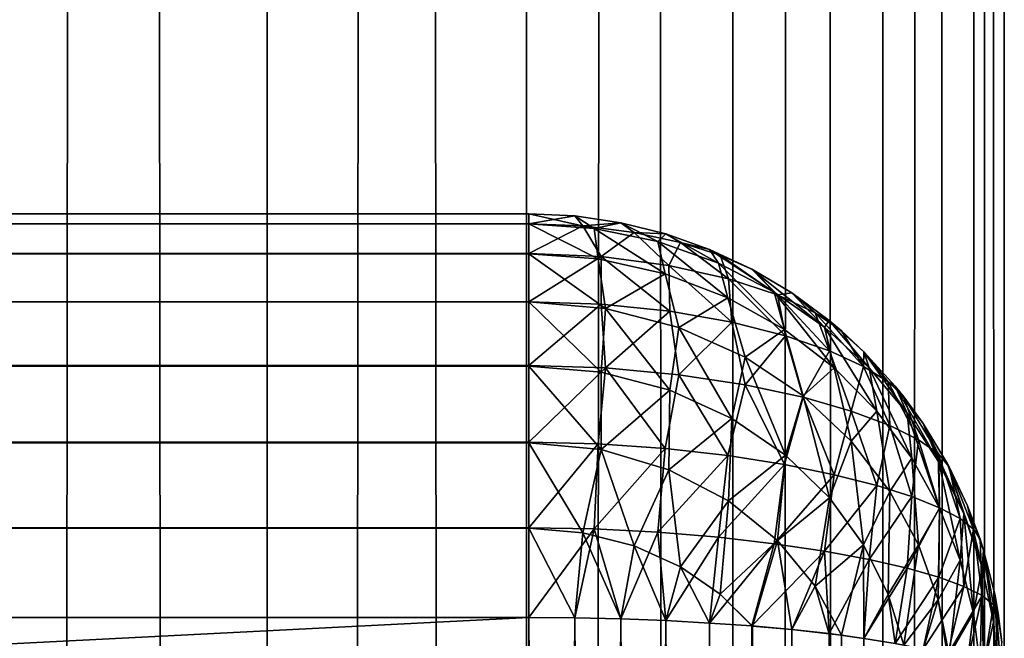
# Model space of a CAD drawing. Extents: x -265 to 265, y 0 to 1307.
# Tile 192 of 256: x 260.86 to 265, y 453.21 to 455.82. Entities that reach past the tile are written whole.
import ezdxf

# ---------------------------------------------------------------- set-up
doc = ezdxf.new("R2010")
doc.units = 0
doc.header["$LTSCALE"] = 65.185185
for name, color, linetype in [('226', 7, 'CONTINUOUS'), ('227', 7, 'CONTINUOUS'), ('231', 7, 'CONTINUOUS'), ('232', 7, 'CONTINUOUS'), ('233', 7, 'CONTINUOUS'), ('238', 7, 'CONTINUOUS'), ('239', 7, 'CONTINUOUS'), ('240', 7, 'CONTINUOUS'), ('243', 7, 'CONTINUOUS'), ('248', 7, 'CONTINUOUS'), ('39', 7, 'CONTINUOUS'), ('40', 7, 'CONTINUOUS')]:
    doc.layers.add(name, color=color, linetype=linetype)

msp = doc.modelspace()

# ---------------------------------------------------------------- linework, layer by layer
at = {"layer": '226', "color": 7, "linetype": 'CONTINUOUS'}
for points in [[(-263, 454.9574, 16.3217), (-263, 455, 16.7), (263, 454.9578, 16.3236), (-263, 454.9574, 16.3217)], [(263, 454.9578, 16.3236), (-263, 455, 16.7), (263, 455, 16.7), (263, 454.9578, 16.3236)], [(263, 454.8323, 15.9638), (-263, 454.9574, 16.3217), (263, 454.9578, 16.3236), (263, 454.8323, 15.9638)], [(-263, 454.8315, 15.9621), (-263, 454.9574, 16.3217), (263, 454.8323, 15.9638), (-263, 454.8315, 15.9621)], [(263, 454.6298, 15.641), (-263, 454.8315, 15.9621), (263, 454.8323, 15.9638), (263, 454.6298, 15.641)], [(-263, 454.6286, 15.6395), (-263, 454.8315, 15.9621), (263, 454.6298, 15.641), (-263, 454.6286, 15.6395)], [(263, 454.3605, 15.3714), (-263, 454.6286, 15.6395), (263, 454.6298, 15.641), (263, 454.3605, 15.3714)], [(-263, 454.359, 15.3702), (-263, 454.6286, 15.6395), (263, 454.3605, 15.3714), (-263, 454.359, 15.3702)], [(263, 454.0379, 15.1685), (-263, 454.359, 15.3702), (263, 454.3605, 15.3714), (263, 454.0379, 15.1685)], [(-263, 454.0362, 15.1677), (-263, 454.359, 15.3702), (263, 454.0379, 15.1685), (-263, 454.0362, 15.1677)], [(263, 453.6783, 15.0426), (-263, 454.0362, 15.1677), (263, 454.0379, 15.1685), (263, 453.6783, 15.0426)], [(-263, 453.6764, 15.0422), (-263, 454.0362, 15.1677), (263, 453.6783, 15.0426), (-263, 453.6764, 15.0422)], [(263, 453.3, 15), (-263, 453.6764, 15.0422), (263, 453.6783, 15.0426), (263, 453.3, 15)], [(-263, 453.3, 15), (-263, 453.6764, 15.0422), (263, 453.3, 15), (-263, 453.3, 15)]]:
    msp.add_3dface(points, dxfattribs=at)
at = {"layer": '227', "color": 7, "linetype": 'CONTINUOUS'}
for points in [[(-263, 453.3, 15), (263, 453.3, 15), (-263, 426.7, 15), (-263, 453.3, 15)], [(-263, 426.7, 15), (263, 453.3, 15), (263, 426.7, 15), (-263, 426.7, 15)]]:
    msp.add_3dface(points, dxfattribs=at)
at = {"layer": '231', "color": 7, "linetype": 'CONTINUOUS'}
for points in [[(-263, 426.7, 25), (263, 426.7, 25), (-263, 453.3, 25), (-263, 426.7, 25)], [(-263, 453.3, 25), (263, 426.7, 25), (263, 453.3, 25), (-263, 453.3, 25)]]:
    msp.add_3dface(points, dxfattribs=at)
at = {"layer": '232', "color": 7, "linetype": 'CONTINUOUS'}
for points in [[(-263, 455, 23.3), (-263, 454.9578, 23.6764), (263, 455, 23.3), (-263, 455, 23.3)], [(263, 455, 23.3), (-263, 454.9578, 23.6764), (263, 454.9574, 23.6783), (263, 455, 23.3)], [(-263, 454.9578, 23.6764), (-263, 454.8323, 24.0362), (263, 454.9574, 23.6783), (-263, 454.9578, 23.6764)], [(263, 454.9574, 23.6783), (-263, 454.8323, 24.0362), (263, 454.8315, 24.0379), (263, 454.9574, 23.6783)], [(-263, 454.8323, 24.0362), (-263, 454.6298, 24.359), (263, 454.8315, 24.0379), (-263, 454.8323, 24.0362)], [(263, 454.8315, 24.0379), (-263, 454.6298, 24.359), (263, 454.6286, 24.3605), (263, 454.8315, 24.0379)], [(-263, 454.6298, 24.359), (-263, 454.3605, 24.6286), (263, 454.6286, 24.3605), (-263, 454.6298, 24.359)], [(263, 454.6286, 24.3605), (-263, 454.3605, 24.6286), (263, 454.359, 24.6298), (263, 454.6286, 24.3605)], [(-263, 454.3605, 24.6286), (-263, 454.0379, 24.8315), (263, 454.359, 24.6298), (-263, 454.3605, 24.6286)], [(263, 454.359, 24.6298), (-263, 454.0379, 24.8315), (263, 454.0362, 24.8323), (263, 454.359, 24.6298)], [(-263, 454.0379, 24.8315), (-263, 453.6783, 24.9574), (263, 454.0362, 24.8323), (-263, 454.0379, 24.8315)], [(263, 454.0362, 24.8323), (-263, 453.6783, 24.9574), (263, 453.6764, 24.9578), (263, 454.0362, 24.8323)], [(-263, 453.6783, 24.9574), (-263, 453.3, 25), (263, 453.6764, 24.9578), (-263, 453.6783, 24.9574)], [(-263, 453.3, 25), (263, 453.3, 25), (263, 453.6764, 24.9578), (-263, 453.3, 25)]]:
    msp.add_3dface(points, dxfattribs=at)
at = {"layer": '233', "color": 7, "linetype": 'CONTINUOUS'}
for points in [[(263, 455, 16.7), (-263, 455, 16.7), (263, 455, 23.3), (263, 455, 16.7)], [(-263, 455, 16.7), (-263, 455, 23.3), (263, 455, 23.3), (-263, 455, 16.7)]]:
    msp.add_3dface(points, dxfattribs=at)
at = {"layer": '238', "color": 7, "linetype": 'CONTINUOUS'}
for points in [[(263, 453.3, 25), (263, 426.7, 25), (263.1946, 426.7014, 24.9905), (263, 453.3, 25)], [(263, 453.3, 25), (263.1946, 426.7014, 24.9905), (263.1946, 453.2986, 24.9905), (263, 453.3, 25)], [(263.1946, 426.7014, 24.9905), (263.3875, 426.7057, 24.9621), (263.1946, 453.2986, 24.9905), (263.1946, 426.7014, 24.9905)], [(263.1946, 453.2986, 24.9905), (263.3875, 426.7057, 24.9621), (263.3875, 453.2943, 24.9621), (263.1946, 453.2986, 24.9905)], [(263.3875, 426.7057, 24.9621), (263.5768, 426.7127, 24.915), (263.3875, 453.2943, 24.9621), (263.3875, 426.7057, 24.9621)], [(263.3875, 453.2943, 24.9621), (263.5768, 426.7127, 24.915), (263.5768, 453.2873, 24.915), (263.3875, 453.2943, 24.9621)], [(263.5768, 426.7127, 24.915), (263.7608, 426.7226, 24.8496), (263.5768, 453.2873, 24.915), (263.5768, 426.7127, 24.915)], [(263.5768, 453.2873, 24.915), (263.7608, 426.7226, 24.8496), (263.7608, 453.2774, 24.8496), (263.5768, 453.2873, 24.915)], [(263.7608, 426.7226, 24.8496), (263.9377, 426.735, 24.7666), (263.7608, 453.2774, 24.8496), (263.7608, 426.7226, 24.8496)], [(263.7608, 453.2774, 24.8496), (263.9377, 426.735, 24.7666), (263.9377, 453.265, 24.7666), (263.7608, 453.2774, 24.8496)], [(263.9377, 426.735, 24.7666), (264.1058, 426.75, 24.6665), (263.9377, 453.265, 24.7666), (263.9377, 426.735, 24.7666)], [(263.9377, 453.265, 24.7666), (264.1058, 426.75, 24.6665), (263.9409, 453.2647, 24.7649), (263.9377, 453.265, 24.7666)], [(263.9409, 453.2647, 24.7649), (264.1058, 426.75, 24.6665), (264.1058, 453.25, 24.6665), (263.9409, 453.2647, 24.7649)], [(264.1058, 426.75, 24.6665), (264.2635, 426.7674, 24.5503), (264.1058, 453.25, 24.6665), (264.1058, 426.75, 24.6665)], [(264.1058, 453.25, 24.6665), (264.2635, 426.7674, 24.5503), (264.2635, 453.2325, 24.5503), (264.1058, 453.25, 24.6665)], [(264.2635, 426.7674, 24.5503), (264.4093, 426.7871, 24.4191), (264.2635, 453.2325, 24.5503), (264.2635, 426.7674, 24.5503)], [(264.2635, 453.2325, 24.5503), (264.4093, 426.7871, 24.4191), (264.3149, 453.2261, 24.507), (264.2635, 453.2325, 24.5503)], [(264.3149, 453.2261, 24.507), (264.4093, 426.7871, 24.4191), (264.4093, 453.2129, 24.4191), (264.3149, 453.2261, 24.507)]]:
    msp.add_3dface(points, dxfattribs=at)
at = {"layer": '239', "color": 7, "linetype": 'CONTINUOUS'}
for points in [[(263, 455, 16.7), (263, 455, 23.3), (263.1946, 454.9905, 23.2986), (263, 455, 16.7)], [(263.1946, 454.9905, 16.7014), (263, 455, 16.7), (263.1946, 454.9905, 23.2986), (263.1946, 454.9905, 16.7014)], [(263.3875, 454.9621, 16.7057), (263.1946, 454.9905, 16.7014), (263.3875, 454.9621, 23.2943), (263.3875, 454.9621, 16.7057)], [(263.3875, 454.9621, 23.2943), (263.1946, 454.9905, 16.7014), (263.1946, 454.9905, 23.2986), (263.3875, 454.9621, 23.2943)], [(263.5768, 454.915, 16.7127), (263.3875, 454.9621, 16.7057), (263.5768, 454.915, 23.2873), (263.5768, 454.915, 16.7127)], [(263.5768, 454.915, 23.2873), (263.3875, 454.9621, 16.7057), (263.3875, 454.9621, 23.2943), (263.5768, 454.915, 23.2873)], [(263.7608, 454.8496, 16.7226), (263.5768, 454.915, 16.7127), (263.7608, 454.8496, 23.2774), (263.7608, 454.8496, 16.7226)], [(263.7608, 454.8496, 23.2774), (263.5768, 454.915, 16.7127), (263.5768, 454.915, 23.2873), (263.7608, 454.8496, 23.2774)], [(263.9377, 454.7666, 16.735), (263.7608, 454.8496, 16.7226), (263.9377, 454.7666, 23.265), (263.9377, 454.7666, 16.735)], [(263.9377, 454.7666, 23.265), (263.7608, 454.8496, 16.7226), (263.7608, 454.8496, 23.2774), (263.9377, 454.7666, 23.265)], [(263.9409, 454.7649, 16.7353), (263.9377, 454.7666, 16.735), (264.1058, 454.6665, 23.25), (263.9409, 454.7649, 16.7353)], [(264.1058, 454.6665, 23.25), (263.9377, 454.7666, 16.735), (263.9377, 454.7666, 23.265), (264.1058, 454.6665, 23.25)], [(264.1058, 454.6665, 16.75), (263.9409, 454.7649, 16.7353), (264.1058, 454.6665, 23.25), (264.1058, 454.6665, 16.75)], [(264.2635, 454.5503, 16.7675), (264.1058, 454.6665, 16.75), (264.2635, 454.5503, 23.2326), (264.2635, 454.5503, 16.7675)], [(264.2635, 454.5503, 23.2326), (264.1058, 454.6665, 16.75), (264.1058, 454.6665, 23.25), (264.2635, 454.5503, 23.2326)], [(264.3149, 454.507, 16.7739), (264.2635, 454.5503, 16.7675), (264.4093, 454.4191, 23.2129), (264.3149, 454.507, 16.7739)], [(264.4093, 454.4191, 23.2129), (264.2635, 454.5503, 16.7675), (264.2635, 454.5503, 23.2326), (264.4093, 454.4191, 23.2129)], [(264.4093, 454.4191, 16.7871), (264.3149, 454.507, 16.7739), (264.4093, 454.4191, 23.2129), (264.4093, 454.4191, 16.7871)], [(264.5417, 454.274, 16.8089), (264.4093, 454.4191, 16.7871), (264.5417, 454.274, 23.1911), (264.5417, 454.274, 16.8089)], [(264.5417, 454.274, 23.1911), (264.4093, 454.4191, 16.7871), (264.4093, 454.4191, 23.2129), (264.5417, 454.274, 23.1911)], [(264.578, 454.2288, 16.8157), (264.5417, 454.274, 16.8089), (264.6594, 454.1164, 23.1675), (264.578, 454.2288, 16.8157)], [(264.6594, 454.1164, 23.1675), (264.5417, 454.274, 16.8089), (264.5417, 454.274, 23.1911), (264.6594, 454.1164, 23.1675)], [(264.6594, 454.1164, 16.8325), (264.578, 454.2288, 16.8157), (264.6594, 454.1164, 23.1675), (264.6594, 454.1164, 16.8325)], [(264.7611, 453.9478, 16.8578), (264.6594, 454.1164, 16.8325), (264.7611, 453.9478, 23.1422), (264.7611, 453.9478, 16.8578)], [(264.7611, 453.9478, 23.1422), (264.6594, 454.1164, 16.8325), (264.6594, 454.1164, 23.1675), (264.7611, 453.9478, 23.1422)], [(264.768, 453.9349, 16.8598), (264.7611, 453.9478, 16.8578), (264.8459, 453.7699, 23.1155), (264.768, 453.9349, 16.8598)], [(264.8459, 453.7699, 23.1155), (264.7611, 453.9478, 16.8578), (264.7611, 453.9478, 23.1422), (264.8459, 453.7699, 23.1155)], [(264.8459, 453.7699, 16.8845), (264.768, 453.9349, 16.8598), (264.8459, 453.7699, 23.1155), (264.8459, 453.7699, 16.8845)], [(264.8982, 453.63, 16.9055), (264.8459, 453.7699, 16.8845), (264.9128, 453.5842, 23.0876), (264.8982, 453.63, 16.9055)], [(264.9128, 453.5842, 23.0876), (264.8459, 453.7699, 16.8845), (264.8459, 453.7699, 23.1155), (264.9128, 453.5842, 23.0876)], [(264.9128, 453.5842, 16.9124), (264.8982, 453.63, 16.9055), (264.9128, 453.5842, 23.0876), (264.9128, 453.5842, 16.9124)], [(264.9611, 453.3927, 16.9411), (264.9128, 453.5842, 16.9124), (264.9611, 453.3927, 23.0589), (264.9611, 453.3927, 16.9411)], [(264.9611, 453.3927, 23.0589), (264.9128, 453.5842, 16.9124), (264.9128, 453.5842, 23.0876), (264.9611, 453.3927, 23.0589)], [(264.9747, 453.3169, 16.9525), (264.9611, 453.3927, 16.9411), (264.9902, 453.1973, 23.0296), (264.9747, 453.3169, 16.9525)], [(264.9902, 453.1973, 23.0296), (264.9611, 453.3927, 16.9411), (264.9611, 453.3927, 23.0589), (264.9902, 453.1973, 23.0296)], [(264.9902, 453.1973, 16.9704), (264.9747, 453.3169, 16.9525), (264.9902, 453.1973, 23.0296), (264.9902, 453.1973, 16.9704)]]:
    msp.add_3dface(points, dxfattribs=at)
at = {"layer": '240', "color": 7, "linetype": 'CONTINUOUS'}
for points in [[(263, 426.7, 15), (263, 453.3, 15), (263.1946, 453.2986, 15.0095), (263, 426.7, 15)], [(263.1946, 426.7014, 15.0095), (263, 426.7, 15), (263.1946, 453.2986, 15.0095), (263.1946, 426.7014, 15.0095)], [(263.3875, 453.2943, 15.0379), (263.1946, 426.7014, 15.0095), (263.1946, 453.2986, 15.0095), (263.3875, 453.2943, 15.0379)], [(263.3875, 426.7057, 15.0379), (263.1946, 426.7014, 15.0095), (263.3875, 453.2943, 15.0379), (263.3875, 426.7057, 15.0379)], [(263.5768, 453.2873, 15.085), (263.3875, 426.7057, 15.0379), (263.3875, 453.2943, 15.0379), (263.5768, 453.2873, 15.085)], [(263.5768, 426.7127, 15.085), (263.3875, 426.7057, 15.0379), (263.5768, 453.2873, 15.085), (263.5768, 426.7127, 15.085)], [(263.7608, 453.2774, 15.1504), (263.5768, 426.7127, 15.085), (263.5768, 453.2873, 15.085), (263.7608, 453.2774, 15.1504)], [(263.7608, 426.7226, 15.1504), (263.5768, 426.7127, 15.085), (263.7608, 453.2774, 15.1504), (263.7608, 426.7226, 15.1504)], [(263.9377, 453.265, 15.2334), (263.7608, 426.7226, 15.1504), (263.7608, 453.2774, 15.1504), (263.9377, 453.265, 15.2334)], [(263.9377, 426.735, 15.2334), (263.7608, 426.7226, 15.1504), (263.9377, 453.265, 15.2334), (263.9377, 426.735, 15.2334)], [(264.1058, 453.25, 15.3335), (263.9377, 426.735, 15.2334), (263.9377, 453.265, 15.2334), (264.1058, 453.25, 15.3335)], [(263.9409, 426.7353, 15.2351), (263.9377, 426.735, 15.2334), (264.1058, 453.25, 15.3335), (263.9409, 426.7353, 15.2351)], [(264.1058, 426.75, 15.3335), (263.9409, 426.7353, 15.2351), (264.1058, 453.25, 15.3335), (264.1058, 426.75, 15.3335)], [(264.2635, 453.2326, 15.4497), (264.1058, 426.75, 15.3335), (264.1058, 453.25, 15.3335), (264.2635, 453.2326, 15.4497)], [(264.2635, 426.7675, 15.4497), (264.1058, 426.75, 15.3335), (264.2635, 453.2326, 15.4497), (264.2635, 426.7675, 15.4497)], [(264.4093, 453.2129, 15.5809), (264.2635, 426.7675, 15.4497), (264.2635, 453.2326, 15.4497), (264.4093, 453.2129, 15.5809)]]:
    msp.add_3dface(points, dxfattribs=at)
at = {"layer": '243', "color": 7, "linetype": 'CONTINUOUS'}
for points in [[(263, 454.9578, 16.3236), (263, 455, 16.7), (263.1946, 454.9905, 16.7014), (263, 454.9578, 16.3236)], [(263, 454.9578, 16.3236), (263.1946, 454.9905, 16.7014), (263.227, 454.9485, 16.3426), (263, 454.9578, 16.3236)], [(263.1946, 454.9905, 16.7014), (263.3875, 454.9621, 16.7057), (263.227, 454.9485, 16.3426), (263.1946, 454.9905, 16.7014)], [(263, 454.8323, 15.9638), (263, 454.9578, 16.3236), (263.227, 454.9485, 16.3426), (263, 454.8323, 15.9638)], [(263.3046, 454.8193, 15.993), (263, 454.8323, 15.9638), (263.227, 454.9485, 16.3426), (263.3046, 454.8193, 15.993)], [(263.3875, 454.9621, 16.7057), (263.4428, 454.9214, 16.3983), (263.227, 454.9485, 16.3426), (263.3875, 454.9621, 16.7057)], [(263.4428, 454.9214, 16.3983), (263.3046, 454.8193, 15.993), (263.227, 454.9485, 16.3426), (263.4428, 454.9214, 16.3983)], [(263.3875, 454.9621, 16.7057), (263.5768, 454.915, 16.7127), (263.4428, 454.9214, 16.3983), (263.3875, 454.9621, 16.7057)], [(263.5898, 454.7823, 16.0774), (263.3046, 454.8193, 15.993), (263.4428, 454.9214, 16.3983), (263.5898, 454.7823, 16.0774)], [(263.5768, 454.915, 16.7127), (263.6378, 454.8794, 16.4864), (263.4428, 454.9214, 16.3983), (263.5768, 454.915, 16.7127)], [(263.6378, 454.8794, 16.4864), (263.5898, 454.7823, 16.0774), (263.4428, 454.9214, 16.3983), (263.6378, 454.8794, 16.4864)], [(263.5768, 454.915, 16.7127), (263.7608, 454.8496, 16.7226), (263.6378, 454.8794, 16.4864), (263.5768, 454.915, 16.7127)], [(263.8404, 454.7263, 16.2088), (263.5898, 454.7823, 16.0774), (263.6378, 454.8794, 16.4864), (263.8404, 454.7263, 16.2088)], [(263.7608, 454.8496, 16.7226), (263.8052, 454.8259, 16.6009), (263.6378, 454.8794, 16.4864), (263.7608, 454.8496, 16.7226)], [(263.8052, 454.8259, 16.6009), (263.8404, 454.7263, 16.2088), (263.6378, 454.8794, 16.4864), (263.8052, 454.8259, 16.6009)], [(263.7608, 454.8496, 16.7226), (263.9377, 454.7666, 16.735), (263.8052, 454.8259, 16.6009), (263.7608, 454.8496, 16.7226)], [(263, 454.6298, 15.641), (263, 454.8323, 15.9638), (263.3046, 454.8193, 15.993), (263, 454.6298, 15.641)], [(263.3041, 454.6193, 15.6669), (263, 454.6298, 15.641), (263.3046, 454.8193, 15.993), (263.3041, 454.6193, 15.6669)], [(263.5931, 454.5893, 15.7425), (263.3041, 454.6193, 15.6669), (263.3046, 454.8193, 15.993), (263.5931, 454.5893, 15.7425)], [(263.5898, 454.7823, 16.0774), (263.5931, 454.5893, 15.7425), (263.3046, 454.8193, 15.993), (263.5898, 454.7823, 16.0774)], [(263.9377, 454.7666, 16.735), (263.9409, 454.7649, 16.7353), (263.8052, 454.8259, 16.6009), (263.9377, 454.7666, 16.735)], [(263.9409, 454.7649, 16.7353), (264.0467, 454.6579, 16.3759), (263.8052, 454.8259, 16.6009), (263.9409, 454.7649, 16.7353)], [(264.0467, 454.6579, 16.3759), (263.8404, 454.7263, 16.2088), (263.8052, 454.8259, 16.6009), (264.0467, 454.6579, 16.3759)], [(263.8542, 454.5434, 15.8615), (263.5931, 454.5893, 15.7425), (263.5898, 454.7823, 16.0774), (263.8542, 454.5434, 15.8615)], [(263.8404, 454.7263, 16.2088), (263.8542, 454.5434, 15.8615), (263.5898, 454.7823, 16.0774), (263.8404, 454.7263, 16.2088)], [(263.9409, 454.7649, 16.7353), (264.1058, 454.6665, 16.75), (264.0467, 454.6579, 16.3759), (263.9409, 454.7649, 16.7353)], [(264.0794, 454.4865, 16.0156), (263.8542, 454.5434, 15.8615), (263.8404, 454.7263, 16.2088), (264.0794, 454.4865, 16.0156)], [(264.0467, 454.6579, 16.3759), (264.0794, 454.4865, 16.0156), (263.8404, 454.7263, 16.2088), (264.0467, 454.6579, 16.3759)], [(264.1058, 454.6665, 16.75), (264.205, 454.583, 16.5673), (264.0467, 454.6579, 16.3759), (264.1058, 454.6665, 16.75)], [(264.2643, 454.4232, 16.1958), (264.0794, 454.4865, 16.0156), (264.0467, 454.6579, 16.3759), (264.2643, 454.4232, 16.1958)], [(264.205, 454.583, 16.5673), (264.2643, 454.4232, 16.1958), (264.0467, 454.6579, 16.3759), (264.205, 454.583, 16.5673)], [(264.1058, 454.6665, 16.75), (264.2635, 454.5503, 16.7675), (264.205, 454.583, 16.5673), (264.1058, 454.6665, 16.75)], [(263, 454.3605, 15.3714), (263, 454.6298, 15.641), (263.3041, 454.6193, 15.6669), (263, 454.3605, 15.3714)], [(263.323, 454.3507, 15.3987), (263, 454.3605, 15.3714), (263.3041, 454.6193, 15.6669), (263.323, 454.3507, 15.3987)], [(263.5931, 454.5893, 15.7425), (263.323, 454.3507, 15.3987), (263.3041, 454.6193, 15.6669), (263.5931, 454.5893, 15.7425)], [(263.6306, 454.3225, 15.4782), (263.323, 454.3507, 15.3987), (263.5931, 454.5893, 15.7425), (263.6306, 454.3225, 15.4782)], [(263.8542, 454.5434, 15.8615), (263.6306, 454.3225, 15.4782), (263.5931, 454.5893, 15.7425), (263.8542, 454.5434, 15.8615)], [(264.2635, 454.5503, 16.7675), (264.3149, 454.507, 16.7739), (264.205, 454.583, 16.5673), (264.2635, 454.5503, 16.7675)], [(264.3149, 454.507, 16.7739), (264.4082, 454.3573, 16.3936), (264.205, 454.583, 16.5673), (264.3149, 454.507, 16.7739)], [(264.4082, 454.3573, 16.3936), (264.2643, 454.4232, 16.1958), (264.205, 454.583, 16.5673), (264.4082, 454.3573, 16.3936)], [(263.9102, 454.2798, 15.6036), (263.6306, 454.3225, 15.4782), (263.8542, 454.5434, 15.8615), (263.9102, 454.2798, 15.6036)], [(264.0794, 454.4865, 16.0156), (263.9102, 454.2798, 15.6036), (263.8542, 454.5434, 15.8615), (264.0794, 454.4865, 16.0156)], [(264.1535, 454.2272, 15.7664), (263.9102, 454.2798, 15.6036), (264.0794, 454.4865, 16.0156), (264.1535, 454.2272, 15.7664)], [(264.2643, 454.4232, 16.1958), (264.1535, 454.2272, 15.7664), (264.0794, 454.4865, 16.0156), (264.2643, 454.4232, 16.1958)], [(264.3149, 454.507, 16.7739), (264.4093, 454.4191, 16.7871), (264.4082, 454.3573, 16.3936), (264.3149, 454.507, 16.7739)], [(264.3566, 454.1689, 15.9576), (264.1535, 454.2272, 15.7664), (264.2643, 454.4232, 16.1958), (264.3566, 454.1689, 15.9576)], [(264.4082, 454.3573, 16.3936), (264.3566, 454.1689, 15.9576), (264.2643, 454.4232, 16.1958), (264.4082, 454.3573, 16.3936)], [(264.4093, 454.4191, 16.7871), (264.5121, 454.2918, 16.602), (264.4082, 454.3573, 16.3936), (264.4093, 454.4191, 16.7871)], [(264.4093, 454.4191, 16.7871), (264.5417, 454.274, 16.8089), (264.5121, 454.2918, 16.602), (264.4093, 454.4191, 16.7871)], [(263, 454.0379, 15.1685), (263, 454.3605, 15.3714), (263.323, 454.3507, 15.3987), (263, 454.0379, 15.1685)], [(264.5184, 454.1085, 16.1692), (264.3566, 454.1689, 15.9576), (264.4082, 454.3573, 16.3936), (264.5184, 454.1085, 16.1692)], [(264.5121, 454.2918, 16.602), (264.5184, 454.1085, 16.1692), (264.4082, 454.3573, 16.3936), (264.5121, 454.2918, 16.602)], [(263.2922, 454.0312, 15.19), (263, 454.0379, 15.1685), (263.323, 454.3507, 15.3987), (263.2922, 454.0312, 15.19)], [(263.5741, 454.0119, 15.2532), (263.2922, 454.0312, 15.19), (263.323, 454.3507, 15.3987), (263.5741, 454.0119, 15.2532)], [(263.6306, 454.3225, 15.4782), (263.5741, 454.0119, 15.2532), (263.323, 454.3507, 15.3987), (263.6306, 454.3225, 15.4782)], [(263.8373, 453.982, 15.3543), (263.5741, 454.0119, 15.2532), (263.6306, 454.3225, 15.4782), (263.8373, 453.982, 15.3543)], [(263.9102, 454.2798, 15.6036), (263.8373, 453.982, 15.3543), (263.6306, 454.3225, 15.4782), (263.9102, 454.2798, 15.6036)], [(264.0756, 453.9443, 15.488), (263.8373, 453.982, 15.3543), (263.9102, 454.2798, 15.6036), (264.0756, 453.9443, 15.488)], [(264.1535, 454.2272, 15.7664), (264.0756, 453.9443, 15.488), (263.9102, 454.2798, 15.6036), (264.1535, 454.2272, 15.7664)], [(264.5417, 454.274, 16.8089), (264.578, 454.2288, 16.8157), (264.5121, 454.2918, 16.602), (264.5417, 454.274, 16.8089)], [(264.578, 454.2288, 16.8157), (264.6397, 454.0484, 16.3938), (264.5121, 454.2918, 16.602), (264.578, 454.2288, 16.8157)], [(264.6397, 454.0484, 16.3938), (264.5184, 454.1085, 16.1692), (264.5121, 454.2918, 16.602), (264.6397, 454.0484, 16.3938)], [(264.285, 453.9016, 15.6486), (264.0756, 453.9443, 15.488), (264.1535, 454.2272, 15.7664), (264.285, 453.9016, 15.6486)], [(264.3566, 454.1689, 15.9576), (264.285, 453.9016, 15.6486), (264.1535, 454.2272, 15.7664), (264.3566, 454.1689, 15.9576)], [(264.578, 454.2288, 16.8157), (264.6594, 454.1164, 16.8325), (264.7222, 453.9902, 16.6257), (264.578, 454.2288, 16.8157)], [(264.578, 454.2288, 16.8157), (264.7222, 453.9902, 16.6257), (264.6397, 454.0484, 16.3938), (264.578, 454.2288, 16.8157)], [(264.4638, 453.8561, 15.8308), (264.285, 453.9016, 15.6486), (264.3566, 454.1689, 15.9576), (264.4638, 453.8561, 15.8308)], [(264.5184, 454.1085, 16.1692), (264.4638, 453.8561, 15.8308), (264.3566, 454.1689, 15.9576), (264.5184, 454.1085, 16.1692)], [(264.6114, 453.8094, 16.0293), (264.4638, 453.8561, 15.8308), (264.5184, 454.1085, 16.1692), (264.6114, 453.8094, 16.0293)], [(264.6397, 454.0484, 16.3938), (264.6114, 453.8094, 16.0293), (264.5184, 454.1085, 16.1692), (264.6397, 454.0484, 16.3938)], [(264.6594, 454.1164, 16.8325), (264.7611, 453.9478, 16.8578), (264.7222, 453.9902, 16.6257), (264.6594, 454.1164, 16.8325)], [(263, 453.6783, 15.0426), (263, 454.0379, 15.1685), (263.2922, 454.0312, 15.19), (263, 453.6783, 15.0426)], [(263.2755, 453.6736, 15.0616), (263, 453.6783, 15.0426), (263.2922, 454.0312, 15.19), (263.2755, 453.6736, 15.0616)], [(263.5741, 454.0119, 15.2532), (263.2755, 453.6736, 15.0616), (263.2922, 454.0312, 15.19), (263.5741, 454.0119, 15.2532)], [(264.728, 453.7627, 16.2399), (264.6114, 453.8094, 16.0293), (264.6397, 454.0484, 16.3938), (264.728, 453.7627, 16.2399)], [(264.7222, 453.9902, 16.6257), (264.728, 453.7627, 16.2399), (264.6397, 454.0484, 16.3938), (264.7222, 453.9902, 16.6257)], [(263.5435, 453.6599, 15.1176), (263.2755, 453.6736, 15.0616), (263.5741, 454.0119, 15.2532), (263.5435, 453.6599, 15.1176)], [(263.8373, 453.982, 15.3543), (263.5435, 453.6599, 15.1176), (263.5741, 454.0119, 15.2532), (263.8373, 453.982, 15.3543)], [(263.7974, 453.6385, 15.2081), (263.5435, 453.6599, 15.1176), (263.8373, 453.982, 15.3543), (263.7974, 453.6385, 15.2081)], [(264.0756, 453.9443, 15.488), (263.7974, 453.6385, 15.2081), (263.8373, 453.982, 15.3543), (264.0756, 453.9443, 15.488)], [(264.7611, 453.9478, 16.8578), (264.768, 453.9349, 16.8598), (264.7222, 453.9902, 16.6257), (264.7611, 453.9478, 16.8578)], [(264.768, 453.9349, 16.8598), (264.8141, 453.7168, 16.4584), (264.7222, 453.9902, 16.6257), (264.768, 453.9349, 16.8598)], [(264.8141, 453.7168, 16.4584), (264.728, 453.7627, 16.2399), (264.7222, 453.9902, 16.6257), (264.8141, 453.7168, 16.4584)], [(264.0322, 453.6112, 15.3295), (263.7974, 453.6385, 15.2081), (264.0756, 453.9443, 15.488), (264.0322, 453.6112, 15.3295)], [(264.285, 453.9016, 15.6486), (264.0322, 453.6112, 15.3295), (264.0756, 453.9443, 15.488), (264.285, 453.9016, 15.6486)], [(264.2443, 453.5794, 15.4779), (264.0322, 453.6112, 15.3295), (264.285, 453.9016, 15.6486), (264.2443, 453.5794, 15.4779)], [(264.4638, 453.8561, 15.8308), (264.2443, 453.5794, 15.4779), (264.285, 453.9016, 15.6486), (264.4638, 453.8561, 15.8308)], [(264.768, 453.9349, 16.8598), (264.8459, 453.7699, 16.8845), (264.8705, 453.6724, 16.6813), (264.768, 453.9349, 16.8598)], [(264.768, 453.9349, 16.8598), (264.8705, 453.6724, 16.6813), (264.8141, 453.7168, 16.4584), (264.768, 453.9349, 16.8598)], [(264.4315, 453.5446, 15.6491), (264.2443, 453.5794, 15.4779), (264.4638, 453.8561, 15.8308), (264.4315, 453.5446, 15.6491)], [(264.6114, 453.8094, 16.0293), (264.4315, 453.5446, 15.6491), (264.4638, 453.8561, 15.8308), (264.6114, 453.8094, 16.0293)], [(264.592, 453.5079, 15.8394), (264.4315, 453.5446, 15.6491), (264.6114, 453.8094, 16.0293), (264.592, 453.5079, 15.8394)], [(264.728, 453.7627, 16.2399), (264.592, 453.5079, 15.8394), (264.6114, 453.8094, 16.0293), (264.728, 453.7627, 16.2399)], [(264.7251, 453.4699, 16.045), (264.592, 453.5079, 15.8394), (264.728, 453.7627, 16.2399), (264.7251, 453.4699, 16.045)], [(264.8141, 453.7168, 16.4584), (264.7251, 453.4699, 16.045), (264.728, 453.7627, 16.2399), (264.8141, 453.7168, 16.4584)], [(264.8459, 453.7699, 16.8845), (264.8982, 453.63, 16.9055), (264.8705, 453.6724, 16.6813), (264.8459, 453.7699, 16.8845)], [(264.8301, 453.4313, 16.2625), (264.7251, 453.4699, 16.045), (264.8141, 453.7168, 16.4584), (264.8301, 453.4313, 16.2625)], [(264.8705, 453.6724, 16.6813), (264.8301, 453.4313, 16.2625), (264.8141, 453.7168, 16.4584), (264.8705, 453.6724, 16.6813)], [(263, 453.3, 15), (263, 453.6783, 15.0426), (263.2755, 453.6736, 15.0616), (263, 453.3, 15)], [(263.1946, 453.2986, 15.0095), (263, 453.3, 15), (263.2755, 453.6736, 15.0616), (263.1946, 453.2986, 15.0095)], [(263.3875, 453.2943, 15.0379), (263.1946, 453.2986, 15.0095), (263.2755, 453.6736, 15.0616), (263.3875, 453.2943, 15.0379)], [(263.5435, 453.6599, 15.1176), (263.3875, 453.2943, 15.0379), (263.2755, 453.6736, 15.0616), (263.5435, 453.6599, 15.1176)], [(263.5768, 453.2873, 15.085), (263.3875, 453.2943, 15.0379), (263.5435, 453.6599, 15.1176), (263.5768, 453.2873, 15.085)], [(263.7974, 453.6385, 15.2081), (263.5768, 453.2873, 15.085), (263.5435, 453.6599, 15.1176), (263.7974, 453.6385, 15.2081)], [(264.9067, 453.3926, 16.4884), (264.8301, 453.4313, 16.2625), (264.8705, 453.6724, 16.6813), (264.9067, 453.3926, 16.4884)], [(264.8982, 453.63, 16.9055), (264.9067, 453.3926, 16.4884), (264.8705, 453.6724, 16.6813), (264.8982, 453.63, 16.9055)], [(263.7608, 453.2774, 15.1504), (263.5768, 453.2873, 15.085), (263.7974, 453.6385, 15.2081), (263.7608, 453.2774, 15.1504)], [(264.0322, 453.6112, 15.3295), (263.7608, 453.2774, 15.1504), (263.7974, 453.6385, 15.2081), (264.0322, 453.6112, 15.3295)], [(263.9377, 453.265, 15.2334), (263.7608, 453.2774, 15.1504), (264.0322, 453.6112, 15.3295), (263.9377, 453.265, 15.2334)], [(264.2443, 453.5794, 15.4779), (263.9377, 453.265, 15.2334), (264.0322, 453.6112, 15.3295), (264.2443, 453.5794, 15.4779)], [(264.8982, 453.63, 16.9055), (264.9128, 453.5842, 16.9124), (264.9067, 453.3926, 16.4884), (264.8982, 453.63, 16.9055)], [(264.1058, 453.25, 15.3335), (263.9377, 453.265, 15.2334), (264.2443, 453.5794, 15.4779), (264.1058, 453.25, 15.3335)], [(264.2635, 453.2326, 15.4497), (264.1058, 453.25, 15.3335), (264.2443, 453.5794, 15.4779), (264.2635, 453.2326, 15.4497)], [(264.4315, 453.5446, 15.6491), (264.2635, 453.2326, 15.4497), (264.2443, 453.5794, 15.4779), (264.4315, 453.5446, 15.6491)], [(264.9128, 453.5842, 16.9124), (264.9548, 453.3543, 16.7194), (264.9067, 453.3926, 16.4884), (264.9128, 453.5842, 16.9124)], [(264.9128, 453.5842, 16.9124), (264.9611, 453.3927, 16.9411), (264.9548, 453.3543, 16.7194), (264.9128, 453.5842, 16.9124)], [(264.4093, 453.2129, 15.5809), (264.2635, 453.2326, 15.4497), (264.4315, 453.5446, 15.6491), (264.4093, 453.2129, 15.5809)], [(264.592, 453.5079, 15.8394), (264.4093, 453.2129, 15.5809), (264.4315, 453.5446, 15.6491), (264.592, 453.5079, 15.8394)], [(264.5417, 453.1911, 15.726), (264.4093, 453.2129, 15.5809), (264.592, 453.5079, 15.8394), (264.5417, 453.1911, 15.726)], [(264.7251, 453.4699, 16.045), (264.5417, 453.1911, 15.726), (264.592, 453.5079, 15.8394), (264.7251, 453.4699, 16.045)], [(264.6594, 453.1675, 15.8836), (264.5417, 453.1911, 15.726), (264.7251, 453.4699, 16.045), (264.6594, 453.1675, 15.8836)], [(264.8301, 453.4313, 16.2625), (264.6594, 453.1675, 15.8836), (264.7251, 453.4699, 16.045), (264.8301, 453.4313, 16.2625)], [(264.7611, 453.1422, 16.0522), (264.6594, 453.1675, 15.8836), (264.8301, 453.4313, 16.2625), (264.7611, 453.1422, 16.0522)], [(264.9067, 453.3926, 16.4884), (264.7611, 453.1422, 16.0522), (264.8301, 453.4313, 16.2625), (264.9067, 453.3926, 16.4884)], [(264.8459, 453.1155, 16.2301), (264.7611, 453.1422, 16.0522), (264.9067, 453.3926, 16.4884), (264.8459, 453.1155, 16.2301)], [(264.9128, 453.0876, 16.4158), (264.8459, 453.1155, 16.2301), (264.9067, 453.3926, 16.4884), (264.9128, 453.0876, 16.4158)], [(264.9548, 453.3543, 16.7194), (264.9128, 453.0876, 16.4158), (264.9067, 453.3926, 16.4884), (264.9548, 453.3543, 16.7194)], [(264.9611, 453.3927, 16.9411), (264.9747, 453.3169, 16.9525), (264.9548, 453.3543, 16.7194), (264.9611, 453.3927, 16.9411)], [(264.9611, 453.0589, 16.6073), (264.9128, 453.0876, 16.4158), (264.9548, 453.3543, 16.7194), (264.9611, 453.0589, 16.6073)], [(264.9747, 453.3169, 16.9525), (264.9611, 453.0589, 16.6073), (264.9548, 453.3543, 16.7194), (264.9747, 453.3169, 16.9525)], [(264.9747, 453.3169, 16.9525), (264.9902, 453.1973, 16.9704), (264.9611, 453.0589, 16.6073), (264.9747, 453.3169, 16.9525)]]:
    msp.add_3dface(points, dxfattribs=at)
at = {"layer": '248', "color": 7, "linetype": 'CONTINUOUS'}
for points in [[(263, 455, 23.3), (263, 454.9574, 23.6783), (263.2755, 454.9384, 23.6736), (263, 455, 23.3)], [(263.1946, 454.9905, 23.2986), (263, 455, 23.3), (263.2755, 454.9384, 23.6736), (263.1946, 454.9905, 23.2986)], [(263.3875, 454.9621, 23.2943), (263.1946, 454.9905, 23.2986), (263.2755, 454.9384, 23.6736), (263.3875, 454.9621, 23.2943)], [(263, 454.9574, 23.6783), (263, 454.8315, 24.0379), (263.2922, 454.81, 24.0312), (263, 454.9574, 23.6783)], [(263.2755, 454.9384, 23.6736), (263, 454.9574, 23.6783), (263.2922, 454.81, 24.0312), (263.2755, 454.9384, 23.6736)], [(263.5435, 454.8824, 23.6599), (263.3875, 454.9621, 23.2943), (263.2755, 454.9384, 23.6736), (263.5435, 454.8824, 23.6599)], [(263.5435, 454.8824, 23.6599), (263.2755, 454.9384, 23.6736), (263.5741, 454.7468, 24.0119), (263.5435, 454.8824, 23.6599)], [(263.5741, 454.7468, 24.0119), (263.2755, 454.9384, 23.6736), (263.2922, 454.81, 24.0312), (263.5741, 454.7468, 24.0119)], [(263.5768, 454.915, 23.2873), (263.3875, 454.9621, 23.2943), (263.5435, 454.8824, 23.6599), (263.5768, 454.915, 23.2873)], [(263.7974, 454.7919, 23.6385), (263.5768, 454.915, 23.2873), (263.5435, 454.8824, 23.6599), (263.7974, 454.7919, 23.6385)], [(263.7608, 454.8496, 23.2774), (263.5768, 454.915, 23.2873), (263.7974, 454.7919, 23.6385), (263.7608, 454.8496, 23.2774)], [(263.7974, 454.7919, 23.6385), (263.5435, 454.8824, 23.6599), (263.8373, 454.6457, 23.982), (263.7974, 454.7919, 23.6385)], [(263.8373, 454.6457, 23.982), (263.5435, 454.8824, 23.6599), (263.5741, 454.7468, 24.0119), (263.8373, 454.6457, 23.982)], [(263.9377, 454.7666, 23.265), (263.7608, 454.8496, 23.2774), (264.0322, 454.6705, 23.6112), (263.9377, 454.7666, 23.265)], [(264.0322, 454.6705, 23.6112), (263.7608, 454.8496, 23.2774), (263.7974, 454.7919, 23.6385), (264.0322, 454.6705, 23.6112)], [(263, 454.8315, 24.0379), (263, 454.6286, 24.3605), (263.323, 454.6013, 24.3507), (263, 454.8315, 24.0379)], [(263.2922, 454.81, 24.0312), (263, 454.8315, 24.0379), (263.323, 454.6013, 24.3507), (263.2922, 454.81, 24.0312)], [(263.5741, 454.7468, 24.0119), (263.2922, 454.81, 24.0312), (263.323, 454.6013, 24.3507), (263.5741, 454.7468, 24.0119)], [(264.0322, 454.6705, 23.6112), (263.7974, 454.7919, 23.6385), (264.0756, 454.512, 23.9443), (264.0322, 454.6705, 23.6112)], [(264.0756, 454.512, 23.9443), (263.7974, 454.7919, 23.6385), (263.8373, 454.6457, 23.982), (264.0756, 454.512, 23.9443)], [(264.1058, 454.6665, 23.25), (263.9377, 454.7666, 23.265), (264.2443, 454.5221, 23.5794), (264.1058, 454.6665, 23.25)], [(264.2443, 454.5221, 23.5794), (263.9377, 454.7666, 23.265), (264.0322, 454.6705, 23.6112), (264.2443, 454.5221, 23.5794)], [(263.6306, 454.5218, 24.3225), (263.5741, 454.7468, 24.0119), (263.323, 454.6013, 24.3507), (263.6306, 454.5218, 24.3225)], [(263.8373, 454.6457, 23.982), (263.5741, 454.7468, 24.0119), (263.6306, 454.5218, 24.3225), (263.8373, 454.6457, 23.982)], [(263.9102, 454.3964, 24.2798), (263.8373, 454.6457, 23.982), (263.6306, 454.5218, 24.3225), (263.9102, 454.3964, 24.2798)], [(264.0756, 454.512, 23.9443), (263.8373, 454.6457, 23.982), (263.9102, 454.3964, 24.2798), (264.0756, 454.512, 23.9443)], [(264.2443, 454.5221, 23.5794), (264.0322, 454.6705, 23.6112), (264.285, 454.3514, 23.9016), (264.2443, 454.5221, 23.5794)], [(264.285, 454.3514, 23.9016), (264.0322, 454.6705, 23.6112), (264.0756, 454.512, 23.9443), (264.285, 454.3514, 23.9016)], [(264.2635, 454.5503, 23.2326), (264.1058, 454.6665, 23.25), (264.2443, 454.5221, 23.5794), (264.2635, 454.5503, 23.2326)], [(263, 454.6286, 24.3605), (263, 454.359, 24.6298), (263.3041, 454.3331, 24.6193), (263, 454.6286, 24.3605)], [(263.323, 454.6013, 24.3507), (263, 454.6286, 24.3605), (263.3041, 454.3331, 24.6193), (263.323, 454.6013, 24.3507)], [(263.5931, 454.2575, 24.5893), (263.323, 454.6013, 24.3507), (263.3041, 454.3331, 24.6193), (263.5931, 454.2575, 24.5893)], [(263.6306, 454.5218, 24.3225), (263.323, 454.6013, 24.3507), (263.5931, 454.2575, 24.5893), (263.6306, 454.5218, 24.3225)], [(263.8542, 454.1385, 24.5434), (263.6306, 454.5218, 24.3225), (263.5931, 454.2575, 24.5893), (263.8542, 454.1385, 24.5434)], [(263.9102, 454.3964, 24.2798), (263.6306, 454.5218, 24.3225), (263.8542, 454.1385, 24.5434), (263.9102, 454.3964, 24.2798)], [(264.4315, 454.3509, 23.5446), (264.2635, 454.5503, 23.2326), (264.2443, 454.5221, 23.5794), (264.4315, 454.3509, 23.5446)], [(264.4315, 454.3509, 23.5446), (264.2443, 454.5221, 23.5794), (264.4638, 454.1692, 23.8561), (264.4315, 454.3509, 23.5446)], [(264.4638, 454.1692, 23.8561), (264.2443, 454.5221, 23.5794), (264.285, 454.3514, 23.9016), (264.4638, 454.1692, 23.8561)], [(264.4093, 454.4191, 23.2129), (264.2635, 454.5503, 23.2326), (264.4315, 454.3509, 23.5446), (264.4093, 454.4191, 23.2129)], [(264.1535, 454.2336, 24.2272), (264.0756, 454.512, 23.9443), (263.9102, 454.3964, 24.2798), (264.1535, 454.2336, 24.2272)], [(264.285, 454.3514, 23.9016), (264.0756, 454.512, 23.9443), (264.1535, 454.2336, 24.2272), (264.285, 454.3514, 23.9016)], [(264.0794, 453.9844, 24.4865), (263.9102, 454.3964, 24.2798), (263.8542, 454.1385, 24.5434), (264.0794, 453.9844, 24.4865)], [(264.1535, 454.2336, 24.2272), (263.9102, 454.3964, 24.2798), (264.0794, 453.9844, 24.4865), (264.1535, 454.2336, 24.2272)], [(264.5417, 454.274, 23.1911), (264.4093, 454.4191, 23.2129), (264.592, 454.1606, 23.5079), (264.5417, 454.274, 23.1911)], [(264.592, 454.1606, 23.5079), (264.4093, 454.4191, 23.2129), (264.4315, 454.3509, 23.5446), (264.592, 454.1606, 23.5079)], [(263, 454.359, 24.6298), (263, 454.0362, 24.8323), (263.3046, 454.007, 24.8193), (263, 454.359, 24.6298)], [(263.3041, 454.3331, 24.6193), (263, 454.359, 24.6298), (263.3046, 454.007, 24.8193), (263.3041, 454.3331, 24.6193)], [(264.3566, 454.0424, 24.1689), (264.285, 454.3514, 23.9016), (264.1535, 454.2336, 24.2272), (264.3566, 454.0424, 24.1689)], [(264.4638, 454.1692, 23.8561), (264.285, 454.3514, 23.9016), (264.3566, 454.0424, 24.1689), (264.4638, 454.1692, 23.8561)], [(264.592, 454.1606, 23.5079), (264.4315, 454.3509, 23.5446), (264.6114, 453.9707, 23.8094), (264.592, 454.1606, 23.5079)], [(264.6114, 453.9707, 23.8094), (264.4315, 454.3509, 23.5446), (264.4638, 454.1692, 23.8561), (264.6114, 453.9707, 23.8094)], [(263.5931, 454.2575, 24.5893), (263.3041, 454.3331, 24.6193), (263.3046, 454.007, 24.8193), (263.5931, 454.2575, 24.5893)], [(264.6594, 454.1164, 23.1675), (264.5417, 454.274, 23.1911), (264.7251, 453.955, 23.4699), (264.6594, 454.1164, 23.1675)], [(264.7251, 453.955, 23.4699), (264.5417, 454.274, 23.1911), (264.592, 454.1606, 23.5079), (264.7251, 453.955, 23.4699)], [(263.5898, 453.9226, 24.7823), (263.5931, 454.2575, 24.5893), (263.3046, 454.007, 24.8193), (263.5898, 453.9226, 24.7823)], [(263.8542, 454.1385, 24.5434), (263.5931, 454.2575, 24.5893), (263.5898, 453.9226, 24.7823), (263.8542, 454.1385, 24.5434)], [(264.2643, 453.8042, 24.4232), (264.1535, 454.2336, 24.2272), (264.0794, 453.9844, 24.4865), (264.2643, 453.8042, 24.4232)], [(264.3566, 454.0424, 24.1689), (264.1535, 454.2336, 24.2272), (264.2643, 453.8042, 24.4232), (264.3566, 454.0424, 24.1689)], [(264.5184, 453.8308, 24.1085), (264.4638, 454.1692, 23.8561), (264.3566, 454.0424, 24.1689), (264.5184, 453.8308, 24.1085)], [(264.6114, 453.9707, 23.8094), (264.4638, 454.1692, 23.8561), (264.5184, 453.8308, 24.1085), (264.6114, 453.9707, 23.8094)], [(264.7251, 453.955, 23.4699), (264.592, 454.1606, 23.5079), (264.728, 453.7601, 23.7627), (264.7251, 453.955, 23.4699)], [(264.728, 453.7601, 23.7627), (264.592, 454.1606, 23.5079), (264.6114, 453.9707, 23.8094), (264.728, 453.7601, 23.7627)], [(263.8404, 453.7912, 24.7263), (263.8542, 454.1385, 24.5434), (263.5898, 453.9226, 24.7823), (263.8404, 453.7912, 24.7263)], [(264.0794, 453.9844, 24.4865), (263.8542, 454.1385, 24.5434), (263.8404, 453.7912, 24.7263), (264.0794, 453.9844, 24.4865)], [(264.7611, 453.9478, 23.1422), (264.6594, 454.1164, 23.1675), (264.8301, 453.7375, 23.4313), (264.7611, 453.9478, 23.1422)], [(264.8301, 453.7375, 23.4313), (264.6594, 454.1164, 23.1675), (264.7251, 453.955, 23.4699), (264.8301, 453.7375, 23.4313)], [(263, 454.0362, 24.8323), (263, 453.6764, 24.9578), (263.227, 453.6574, 24.9485), (263, 454.0362, 24.8323)], [(263.3046, 454.007, 24.8193), (263, 454.0362, 24.8323), (263.227, 453.6574, 24.9485), (263.3046, 454.007, 24.8193)], [(264.4082, 453.6064, 24.3573), (264.3566, 454.0424, 24.1689), (264.2643, 453.8042, 24.4232), (264.4082, 453.6064, 24.3573)], [(264.5184, 453.8308, 24.1085), (264.3566, 454.0424, 24.1689), (264.4082, 453.6064, 24.3573), (264.5184, 453.8308, 24.1085)], [(263.4428, 453.6017, 24.9214), (263.3046, 454.007, 24.8193), (263.227, 453.6574, 24.9485), (263.4428, 453.6017, 24.9214)], [(263.5898, 453.9226, 24.7823), (263.3046, 454.007, 24.8193), (263.4428, 453.6017, 24.9214), (263.5898, 453.9226, 24.7823)], [(264.0467, 453.6241, 24.6579), (264.0794, 453.9844, 24.4865), (263.8404, 453.7912, 24.7263), (264.0467, 453.6241, 24.6579)], [(264.2643, 453.8042, 24.4232), (264.0794, 453.9844, 24.4865), (264.0467, 453.6241, 24.6579), (264.2643, 453.8042, 24.4232)], [(264.6397, 453.6062, 24.0484), (264.6114, 453.9707, 23.8094), (264.5184, 453.8308, 24.1085), (264.6397, 453.6062, 24.0484)], [(264.728, 453.7601, 23.7627), (264.6114, 453.9707, 23.8094), (264.6397, 453.6062, 24.0484), (264.728, 453.7601, 23.7627)], [(264.8301, 453.7375, 23.4313), (264.7251, 453.955, 23.4699), (264.8141, 453.5416, 23.7168), (264.8301, 453.7375, 23.4313)], [(264.8141, 453.5416, 23.7168), (264.7251, 453.955, 23.4699), (264.728, 453.7601, 23.7627), (264.8141, 453.5416, 23.7168)], [(264.8459, 453.7699, 23.1155), (264.7611, 453.9478, 23.1422), (264.9067, 453.5116, 23.3926), (264.8459, 453.7699, 23.1155)], [(264.9067, 453.5116, 23.3926), (264.7611, 453.9478, 23.1422), (264.8301, 453.7375, 23.4313), (264.9067, 453.5116, 23.3926)], [(263.6378, 453.5136, 24.8794), (263.5898, 453.9226, 24.7823), (263.4428, 453.6017, 24.9214), (263.6378, 453.5136, 24.8794)], [(263.8404, 453.7912, 24.7263), (263.5898, 453.9226, 24.7823), (263.6378, 453.5136, 24.8794), (263.8404, 453.7912, 24.7263)], [(264.5121, 453.398, 24.2918), (264.5184, 453.8308, 24.1085), (264.4082, 453.6064, 24.3573), (264.5121, 453.398, 24.2918)], [(264.6397, 453.6062, 24.0484), (264.5184, 453.8308, 24.1085), (264.5121, 453.398, 24.2918), (264.6397, 453.6062, 24.0484)], [(263.8052, 453.3991, 24.8259), (263.8404, 453.7912, 24.7263), (263.6378, 453.5136, 24.8794), (263.8052, 453.3991, 24.8259)], [(264.0467, 453.6241, 24.6579), (263.8404, 453.7912, 24.7263), (263.8052, 453.3991, 24.8259), (264.0467, 453.6241, 24.6579)], [(264.205, 453.4327, 24.583), (264.2643, 453.8042, 24.4232), (264.0467, 453.6241, 24.6579), (264.205, 453.4327, 24.583)], [(264.4082, 453.6064, 24.3573), (264.2643, 453.8042, 24.4232), (264.205, 453.4327, 24.583), (264.4082, 453.6064, 24.3573)], [(264.7222, 453.3743, 23.9902), (264.728, 453.7601, 23.7627), (264.6397, 453.6062, 24.0484), (264.7222, 453.3743, 23.9902)], [(264.8141, 453.5416, 23.7168), (264.728, 453.7601, 23.7627), (264.7222, 453.3743, 23.9902), (264.8141, 453.5416, 23.7168)], [(264.8705, 453.3187, 23.6724), (264.8301, 453.7375, 23.4313), (264.8141, 453.5416, 23.7168), (264.8705, 453.3187, 23.6724)], [(264.9067, 453.5116, 23.3926), (264.8301, 453.7375, 23.4313), (264.8705, 453.3187, 23.6724), (264.9067, 453.5116, 23.3926)], [(264.9128, 453.5842, 23.0876), (264.8459, 453.7699, 23.1155), (264.9067, 453.5116, 23.3926), (264.9128, 453.5842, 23.0876)], [(263, 453.6764, 24.9578), (263, 453.3, 25), (263.1946, 453.2986, 24.9905), (263, 453.6764, 24.9578)], [(263, 453.6764, 24.9578), (263.1946, 453.2986, 24.9905), (263.227, 453.6574, 24.9485), (263, 453.6764, 24.9578)], [(263.1946, 453.2986, 24.9905), (263.3875, 453.2943, 24.9621), (263.227, 453.6574, 24.9485), (263.1946, 453.2986, 24.9905)], [(263.3875, 453.2943, 24.9621), (263.4428, 453.6017, 24.9214), (263.227, 453.6574, 24.9485), (263.3875, 453.2943, 24.9621)], [(263.9409, 453.2647, 24.7649), (264.0467, 453.6241, 24.6579), (263.8052, 453.3991, 24.8259), (263.9409, 453.2647, 24.7649)], [(263.9409, 453.2647, 24.7649), (264.1058, 453.25, 24.6665), (264.0467, 453.6241, 24.6579), (263.9409, 453.2647, 24.7649)], [(264.1058, 453.25, 24.6665), (264.205, 453.4327, 24.583), (264.0467, 453.6241, 24.6579), (264.1058, 453.25, 24.6665)], [(264.3149, 453.2261, 24.507), (264.4082, 453.6064, 24.3573), (264.205, 453.4327, 24.583), (264.3149, 453.2261, 24.507)], [(264.3149, 453.2261, 24.507), (264.4093, 453.2129, 24.4191), (264.4082, 453.6064, 24.3573), (264.3149, 453.2261, 24.507)], [(264.4093, 453.2129, 24.4191), (264.5121, 453.398, 24.2918), (264.4082, 453.6064, 24.3573), (264.4093, 453.2129, 24.4191)], [(264.578, 453.1843, 24.2288), (264.6397, 453.6062, 24.0484), (264.5121, 453.398, 24.2918), (264.578, 453.1843, 24.2288)], [(264.578, 453.1843, 24.2288), (264.7222, 453.3743, 23.9902), (264.6397, 453.6062, 24.0484), (264.578, 453.1843, 24.2288)], [(263.3875, 453.2943, 24.9621), (263.5768, 453.2873, 24.915), (263.4428, 453.6017, 24.9214), (263.3875, 453.2943, 24.9621)], [(263.5768, 453.2873, 24.915), (263.6378, 453.5136, 24.8794), (263.4428, 453.6017, 24.9214), (263.5768, 453.2873, 24.915)], [(264.9548, 453.2806, 23.3543), (264.9128, 453.5842, 23.0876), (264.9067, 453.5116, 23.3926), (264.9548, 453.2806, 23.3543)], [(264.9611, 453.3927, 23.0589), (264.9128, 453.5842, 23.0876), (264.9548, 453.2806, 23.3543), (264.9611, 453.3927, 23.0589)], [(264.768, 453.1402, 23.9349), (264.8141, 453.5416, 23.7168), (264.7222, 453.3743, 23.9902), (264.768, 453.1402, 23.9349)], [(264.768, 453.1402, 23.9349), (264.8705, 453.3187, 23.6724), (264.8141, 453.5416, 23.7168), (264.768, 453.1402, 23.9349)], [(263.5768, 453.2873, 24.915), (263.7608, 453.2774, 24.8496), (263.6378, 453.5136, 24.8794), (263.5768, 453.2873, 24.915)], [(263.7608, 453.2774, 24.8496), (263.8052, 453.3991, 24.8259), (263.6378, 453.5136, 24.8794), (263.7608, 453.2774, 24.8496)], [(264.8982, 453.0945, 23.63), (264.9067, 453.5116, 23.3926), (264.8705, 453.3187, 23.6724), (264.8982, 453.0945, 23.63)], [(264.8982, 453.0945, 23.63), (264.9128, 453.0876, 23.5842), (264.9067, 453.5116, 23.3926), (264.8982, 453.0945, 23.63)], [(264.9128, 453.0876, 23.5842), (264.9548, 453.2806, 23.3543), (264.9067, 453.5116, 23.3926), (264.9128, 453.0876, 23.5842)], [(263.7608, 453.2774, 24.8496), (263.9377, 453.265, 24.7666), (263.8052, 453.3991, 24.8259), (263.7608, 453.2774, 24.8496)], [(263.9377, 453.265, 24.7666), (263.9409, 453.2647, 24.7649), (263.8052, 453.3991, 24.8259), (263.9377, 453.265, 24.7666)], [(264.1058, 453.25, 24.6665), (264.2635, 453.2325, 24.5503), (264.205, 453.4327, 24.583), (264.1058, 453.25, 24.6665)], [(264.2635, 453.2325, 24.5503), (264.3149, 453.2261, 24.507), (264.205, 453.4327, 24.583), (264.2635, 453.2325, 24.5503)], [(264.4093, 453.2129, 24.4191), (264.5417, 453.1911, 24.274), (264.5121, 453.398, 24.2918), (264.4093, 453.2129, 24.4191)], [(264.5417, 453.1911, 24.274), (264.578, 453.1843, 24.2288), (264.5121, 453.398, 24.2918), (264.5417, 453.1911, 24.274)], [(264.578, 453.1843, 24.2288), (264.6594, 453.1675, 24.1164), (264.7222, 453.3743, 23.9902), (264.578, 453.1843, 24.2288)], [(264.6594, 453.1675, 24.1164), (264.7611, 453.1422, 23.9478), (264.7222, 453.3743, 23.9902), (264.6594, 453.1675, 24.1164)], [(264.7611, 453.1422, 23.9478), (264.768, 453.1402, 23.9349), (264.7222, 453.3743, 23.9902), (264.7611, 453.1422, 23.9478)], [(264.9747, 453.0475, 23.3169), (264.9611, 453.3927, 23.0589), (264.9548, 453.2806, 23.3543), (264.9747, 453.0475, 23.3169)], [(264.9902, 453.1973, 23.0296), (264.9611, 453.3927, 23.0589), (264.9902, 453.0296, 23.1973), (264.9902, 453.1973, 23.0296)], [(264.9611, 453.3927, 23.0589), (264.9747, 453.0475, 23.3169), (264.9902, 453.0296, 23.1973), (264.9611, 453.3927, 23.0589)], [(264.768, 453.1402, 23.9349), (264.8459, 453.1155, 23.7699), (264.8705, 453.3187, 23.6724), (264.768, 453.1402, 23.9349)], [(264.8459, 453.1155, 23.7699), (264.8982, 453.0945, 23.63), (264.8705, 453.3187, 23.6724), (264.8459, 453.1155, 23.7699)], [(264.9128, 453.0876, 23.5842), (264.9611, 453.0589, 23.3927), (264.9548, 453.2806, 23.3543), (264.9128, 453.0876, 23.5842)], [(264.9611, 453.0589, 23.3927), (264.9747, 453.0475, 23.3169), (264.9548, 453.2806, 23.3543), (264.9611, 453.0589, 23.3927)]]:
    msp.add_3dface(points, dxfattribs=at)
at = {"layer": '39', "color": 7, "linetype": 'CONTINUOUS'}
for points in [[(260.6066, 1, 10.6066), (261.9003, 1, 9.1314), (260.6066, 1299, 10.6066), (260.6066, 1, 10.6066)], [(260.6066, 1299, 10.6066), (261.9003, 1, 9.1314), (261.9003, 1299, 9.1314), (260.6066, 1299, 10.6066)], [(261.9003, 1, 9.1314), (262.9904, 1, 7.5), (261.9003, 1299, 9.1314), (261.9003, 1, 9.1314)], [(261.9003, 1299, 9.1314), (262.9904, 1, 7.5), (262.9904, 1299, 7.5), (261.9003, 1299, 9.1314)], [(262.9904, 1, 7.5), (263.8582, 1, 5.7403), (262.9904, 1299, 7.5), (262.9904, 1, 7.5)], [(262.9904, 1299, 7.5), (263.8582, 1, 5.7403), (263.8582, 1299, 5.7403), (262.9904, 1299, 7.5)], [(263.8582, 1, 5.7403), (264.4889, 1, 3.8823), (263.8582, 1299, 5.7403), (263.8582, 1, 5.7403)], [(263.8582, 1299, 5.7403), (264.4889, 1, 3.8823), (264.4889, 1299, 3.8823), (263.8582, 1299, 5.7403)], [(264.4889, 1, 3.8823), (264.8717, 1, 1.9579), (264.4889, 1299, 3.8823), (264.4889, 1, 3.8823)], [(264.4889, 1299, 3.8823), (264.8717, 1, 1.9579), (264.8717, 1299, 1.9579), (264.4889, 1299, 3.8823)], [(264.8717, 1, 1.9579), (265, 1), (264.8717, 1299, 1.9579), (264.8717, 1, 1.9579)], [(264.8717, 1299, 1.9579), (265, 1), (265, 1299), (264.8717, 1299, 1.9579)]]:
    msp.add_3dface(points, dxfattribs=at)
at = {"layer": '40', "color": 7, "linetype": 'CONTINUOUS'}
for points in [[(261.9003, 1, -9.1314), (260.6066, 1, -10.6066), (261.9003, 1299, -9.1314), (261.9003, 1, -9.1314)], [(261.9003, 1299, -9.1314), (260.6066, 1, -10.6066), (260.6066, 1299, -10.6066), (261.9003, 1299, -9.1314)], [(262.9904, 1, -7.5), (261.9003, 1, -9.1314), (262.9904, 1299, -7.5), (262.9904, 1, -7.5)], [(262.9904, 1299, -7.5), (261.9003, 1, -9.1314), (261.9003, 1299, -9.1314), (262.9904, 1299, -7.5)], [(263.8582, 1, -5.7403), (262.9904, 1, -7.5), (263.8582, 1299, -5.7403), (263.8582, 1, -5.7403)], [(263.8582, 1299, -5.7403), (262.9904, 1, -7.5), (262.9904, 1299, -7.5), (263.8582, 1299, -5.7403)], [(264.4889, 1, -3.8823), (263.8582, 1, -5.7403), (264.4889, 1299, -3.8823), (264.4889, 1, -3.8823)], [(264.4889, 1299, -3.8823), (263.8582, 1, -5.7403), (263.8582, 1299, -5.7403), (264.4889, 1299, -3.8823)], [(264.8717, 1, -1.9579), (264.4889, 1, -3.8823), (264.8717, 1299, -1.9579), (264.8717, 1, -1.9579)], [(264.8717, 1299, -1.9579), (264.4889, 1, -3.8823), (264.4889, 1299, -3.8823), (264.8717, 1299, -1.9579)], [(265, 1299), (265, 1), (264.8717, 1, -1.9579), (265, 1299)], [(265, 1299), (264.8717, 1, -1.9579), (264.8717, 1299, -1.9579), (265, 1299)]]:
    msp.add_3dface(points, dxfattribs=at)

doc.saveas('drawing.dxf')
